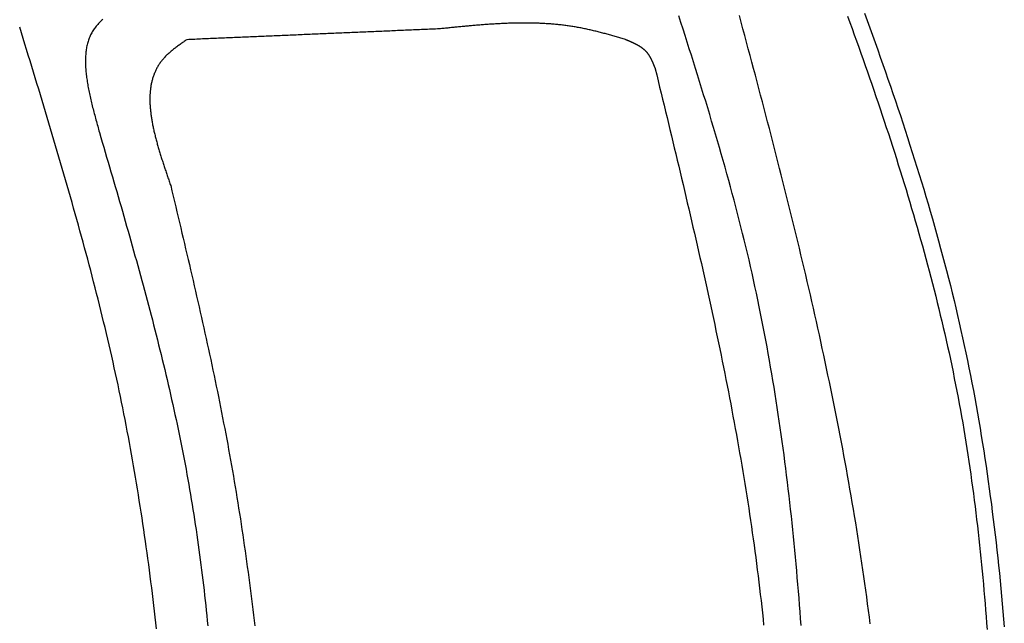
# Model space of a CAD drawing. Extents: x 715 to 7297, y 267 to 3409.
# Tile 52 of 70: x 5251 to 5798, y 1968 to 2303. Entities that reach past the tile are written whole.
import ezdxf

# ---------------------------------------------------------------- set-up
doc = ezdxf.new("R2010")
doc.units = 0
doc.layers.add('CAR', color=10, linetype='CONTINUOUS')

msp = doc.modelspace()

# ---------------------------------------------------------------- linework, layer by layer
at = {"layer": 'CAR'}
for points in [[(5685.26, 1966.88, 0), (5684.98, 1970.69, 0), (5684.7, 1974.5, 0), (5684.41, 1978.3, 0), (5684.11, 1982.11, 0), (5683.8, 1985.91, 0), (5683.49, 1989.72, 0), (5683.16, 1993.52, 0), (5682.83, 1997.32, 0), (5682.49, 2001.11, 0), (5682.14, 2004.91, 0), (5681.78, 2008.7, 0), (5681.41, 2012.5, 0), (5681.04, 2016.29, 0), (5680.65, 2020.08, 0), (5680.26, 2023.87, 0), (5679.85, 2027.65, 0), (5679.44, 2031.44, 0), (5679.02, 2035.22, 0), (5678.58, 2039, 0), (5678.14, 2042.78, 0), (5677.69, 2046.55, 0), (5677.22, 2050.33, 0), (5676.75, 2054.1, 0), (5676.27, 2057.87, 0), (5675.77, 2061.64, 0), (5675.27, 2065.41, 0), (5674.75, 2069.18, 0), (5674.22, 2072.94, 0), (5673.69, 2076.7, 0), (5673.14, 2080.46, 0), (5672.58, 2084.21, 0), (5672.01, 2087.97, 0), (5671.42, 2091.72, 0), (5670.83, 2095.47, 0), (5670.22, 2099.22, 0), (5669.6, 2102.97, 0), (5668.97, 2106.71, 0), (5668.33, 2110.45, 0), (5667.68, 2114.19, 0), (5667.01, 2117.93, 0), (5666.33, 2121.66, 0), (5665.64, 2125.39, 0), (5664.93, 2129.12, 0), (5664.22, 2132.85, 0), (5663.49, 2136.58, 0), (5662.74, 2140.3, 0), (5661.99, 2144.02, 0), (5661.22, 2147.74, 0), (5660.43, 2151.45, 0), (5659.63, 2155.16, 0), (5658.82, 2158.87, 0), (5658, 2162.58, 0), (5657.16, 2166.29, 0), (5656.31, 2169.99, 0), (5655.44, 2173.69, 0), (5654.56, 2177.38, 0), (5653.67, 2181.08, 0), (5652.76, 2184.77, 0), (5651.83, 2188.46, 0), (5650.9, 2192.15, 0), (5649.95, 2195.83, 0), (5648.99, 2199.51, 0), (5648.02, 2203.19, 0), (5647.03, 2206.87, 0), (5646.04, 2210.54, 0), (5645.03, 2214.22, 0), (5644.01, 2217.89, 0), (5642.98, 2221.56, 0), (5641.95, 2225.23, 0), (5640.9, 2228.89, 0), (5639.84, 2232.55, 0), (5638.77, 2236.22, 0), (5637.7, 2239.88, 0), (5636.62, 2243.54, 0), (5635.53, 2247.19, 0), (5634.43, 2250.85, 0), (5633.32, 2254.5, 0), (5632.21, 2258.16, 0), (5631.09, 2261.81, 0), (5629.97, 2265.46, 0), (5628.83, 2269.11, 0), (5627.7, 2272.76, 0), (5626.56, 2276.41, 0), (5625.41, 2280.06, 0), (5624.26, 2283.7, 0), (5623.1, 2287.35, 0), (5621.94, 2290.99, 0), (5620.78, 2294.64, 0), (5619.61, 2298.28, 0), (5618.45, 2301.92, 0), (5617.28, 2305.56, 0)], [(5723.71, 1967.72, 0), (5723.24, 1971.48, 0), (5722.76, 1975.24, 0), (5722.27, 1979, 0), (5721.76, 1982.76, 0), (5721.25, 1986.51, 0), (5720.73, 1990.26, 0), (5720.2, 1994.02, 0), (5719.66, 1997.77, 0), (5719.11, 2001.52, 0), (5718.55, 2005.26, 0), (5717.98, 2009.01, 0), (5717.4, 2012.76, 0), (5716.81, 2016.5, 0), (5716.22, 2020.24, 0), (5715.61, 2023.99, 0), (5715, 2027.73, 0), (5714.37, 2031.47, 0), (5713.74, 2035.2, 0), (5713.1, 2038.94, 0), (5712.45, 2042.68, 0), (5711.79, 2046.41, 0), (5711.13, 2050.14, 0), (5710.45, 2053.88, 0), (5709.77, 2057.61, 0), (5709.08, 2061.34, 0), (5708.39, 2065.07, 0), (5707.68, 2068.8, 0), (5706.97, 2072.52, 0), (5706.25, 2076.25, 0), (5705.52, 2079.97, 0), (5704.78, 2083.7, 0), (5704.04, 2087.42, 0), (5703.29, 2091.14, 0), (5702.54, 2094.86, 0), (5701.77, 2098.58, 0), (5701, 2102.3, 0), (5700.22, 2106.02, 0), (5699.44, 2109.74, 0), (5698.65, 2113.45, 0), (5697.85, 2117.17, 0), (5697.05, 2120.88, 0), (5696.24, 2124.6, 0), (5695.42, 2128.31, 0), (5694.6, 2132.02, 0), (5693.77, 2135.73, 0), (5692.94, 2139.44, 0), (5692.1, 2143.15, 0), (5691.25, 2146.86, 0), (5690.4, 2150.57, 0), (5689.55, 2154.28, 0), (5688.69, 2157.98, 0), (5687.82, 2161.69, 0), (5686.95, 2165.39, 0), (5686.07, 2169.1, 0), (5685.19, 2172.8, 0), (5684.3, 2176.5, 0), (5683.41, 2180.21, 0), (5682.51, 2183.91, 0), (5681.61, 2187.61, 0), (5680.7, 2191.31, 0), (5679.79, 2195.01, 0), (5678.88, 2198.71, 0), (5677.96, 2202.41, 0), (5677.04, 2206.1, 0), (5676.11, 2209.8, 0), (5675.18, 2213.5, 0), (5674.25, 2217.2, 0), (5673.31, 2220.89, 0), (5672.37, 2224.59, 0), (5671.42, 2228.28, 0), (5670.47, 2231.98, 0), (5669.52, 2235.67, 0), (5668.57, 2239.36, 0), (5667.61, 2243.06, 0), (5666.65, 2246.75, 0), (5665.68, 2250.44, 0), (5664.71, 2254.13, 0), (5663.74, 2257.82, 0), (5662.77, 2261.52, 0), (5661.8, 2265.21, 0), (5660.82, 2268.9, 0), (5659.84, 2272.59, 0), (5658.86, 2276.28, 0), (5657.87, 2279.97, 0), (5656.89, 2283.66, 0), (5655.9, 2287.34, 0), (5654.91, 2291.03, 0), (5653.92, 2294.72, 0), (5652.93, 2298.41, 0), (5651.93, 2302.1, 0), (5650.94, 2305.79, 0)], [(5711.13, 2305.43, 0), (5712.37, 2302, 0), (5713.61, 2298.58, 0), (5714.84, 2295.15, 0), (5716.07, 2291.72, 0), (5717.29, 2288.29, 0), (5718.51, 2284.86, 0), (5719.72, 2281.43, 0), (5720.93, 2278, 0), (5722.13, 2274.56, 0), (5723.32, 2271.13, 0), (5724.51, 2267.69, 0), (5725.69, 2264.26, 0), (5726.86, 2260.82, 0), (5728.03, 2257.38, 0), (5729.19, 2253.94, 0), (5730.35, 2250.49, 0), (5731.5, 2247.05, 0), (5732.64, 2243.6, 0), (5733.77, 2240.16, 0), (5734.89, 2236.71, 0), (5736.01, 2233.26, 0), (5737.12, 2229.81, 0), (5738.22, 2226.35, 0), (5739.32, 2222.9, 0), (5740.4, 2219.44, 0), (5741.48, 2215.98, 0), (5742.54, 2212.52, 0), (5743.6, 2209.06, 0), (5744.65, 2205.6, 0), (5745.69, 2202.13, 0), (5746.72, 2198.66, 0), (5747.75, 2195.19, 0), (5748.76, 2191.72, 0), (5749.76, 2188.25, 0), (5750.75, 2184.77, 0), (5751.73, 2181.29, 0), (5752.71, 2177.82, 0), (5753.67, 2174.33, 0), (5754.62, 2170.85, 0), (5755.56, 2167.36, 0), (5756.49, 2163.88, 0), (5757.41, 2160.38, 0), (5758.31, 2156.89, 0), (5759.21, 2153.4, 0), (5760.09, 2149.9, 0), (5760.96, 2146.4, 0), (5761.82, 2142.9, 0), (5762.67, 2139.39, 0), (5763.51, 2135.89, 0), (5764.33, 2132.38, 0), (5765.14, 2128.87, 0), (5765.94, 2125.35, 0), (5766.73, 2121.83, 0), (5767.5, 2118.31, 0), (5768.26, 2114.79, 0), (5769.01, 2111.27, 0), (5769.74, 2107.74, 0), (5770.46, 2104.21, 0), (5771.16, 2100.68, 0), (5771.85, 2097.14, 0), (5772.53, 2093.6, 0), (5773.2, 2090.06, 0), (5773.84, 2086.51, 0), (5774.48, 2082.97, 0), (5775.1, 2079.42, 0), (5775.71, 2075.86, 0), (5776.3, 2072.31, 0), (5776.88, 2068.75, 0), (5777.44, 2065.19, 0), (5778, 2061.62, 0), (5778.54, 2058.06, 0), (5779.06, 2054.49, 0), (5779.58, 2050.92, 0), (5780.08, 2047.34, 0), (5780.57, 2043.77, 0), (5781.05, 2040.19, 0), (5781.51, 2036.61, 0), (5781.97, 2033.02, 0), (5782.41, 2029.44, 0), (5782.85, 2025.85, 0), (5783.27, 2022.26, 0), (5783.68, 2018.67, 0), (5784.08, 2015.08, 0), (5784.47, 2011.48, 0), (5784.85, 2007.88, 0), (5785.22, 2004.28, 0), (5785.58, 2000.68, 0), (5785.93, 1997.08, 0), (5786.27, 1993.47, 0), (5786.6, 1989.87, 0), (5786.93, 1986.26, 0), (5787.24, 1982.65, 0), (5787.55, 1979.04, 0), (5787.85, 1975.43, 0), (5788.14, 1971.81, 0), (5788.42, 1968.2, 0), (5788.69, 1964.58, 0)], [(5720.59, 2307.04, 0), (5722.06, 2302.99, 0), (5723.52, 2298.94, 0), (5724.98, 2294.88, 0), (5726.43, 2290.83, 0), (5727.87, 2286.77, 0), (5729.3, 2282.71, 0), (5730.72, 2278.65, 0), (5732.14, 2274.59, 0), (5733.55, 2270.53, 0), (5734.95, 2266.46, 0), (5736.34, 2262.39, 0), (5737.72, 2258.32, 0), (5739.09, 2254.25, 0), (5740.45, 2250.18, 0), (5741.8, 2246.1, 0), (5743.14, 2242.02, 0), (5744.46, 2237.94, 0), (5745.78, 2233.86, 0), (5747.09, 2229.78, 0), (5748.38, 2225.69, 0), (5749.66, 2221.6, 0), (5750.93, 2217.51, 0), (5752.18, 2213.41, 0), (5753.42, 2209.32, 0), (5754.65, 2205.22, 0), (5755.87, 2201.11, 0), (5757.07, 2197.01, 0), (5758.26, 2192.9, 0), (5759.43, 2188.79, 0), (5760.59, 2184.67, 0), (5761.73, 2180.55, 0), (5762.86, 2176.43, 0), (5763.97, 2172.31, 0), (5765.07, 2168.18, 0), (5766.15, 2164.05, 0), (5767.21, 2159.92, 0), (5768.26, 2155.78, 0), (5769.29, 2151.64, 0), (5770.3, 2147.5, 0), (5771.29, 2143.35, 0), (5772.27, 2139.2, 0), (5773.22, 2135.04, 0), (5774.16, 2130.88, 0), (5775.08, 2126.72, 0), (5775.99, 2122.55, 0), (5776.87, 2118.38, 0), (5777.74, 2114.21, 0), (5778.59, 2110.03, 0), (5779.42, 2105.85, 0), (5780.23, 2101.67, 0), (5781.03, 2097.48, 0), (5781.8, 2093.29, 0), (5782.57, 2089.09, 0), (5783.31, 2084.9, 0), (5784.04, 2080.69, 0), (5784.75, 2076.49, 0), (5785.45, 2072.28, 0), (5786.13, 2068.07, 0), (5786.8, 2063.86, 0), (5787.45, 2059.64, 0), (5788.08, 2055.42, 0), (5788.7, 2051.19, 0), (5789.31, 2046.97, 0), (5789.9, 2042.74, 0), (5790.48, 2038.51, 0), (5791.04, 2034.27, 0), (5791.58, 2030.03, 0), (5792.12, 2025.79, 0), (5792.64, 2021.55, 0), (5793.15, 2017.3, 0), (5793.64, 2013.05, 0), (5794.12, 2008.8, 0), (5794.59, 2004.55, 0), (5795.04, 2000.29, 0), (5795.49, 1996.03, 0), (5795.92, 1991.77, 0), (5796.33, 1987.5, 0), (5796.74, 1983.24, 0), (5797.13, 1978.97, 0), (5797.52, 1974.69, 0), (5797.89, 1970.42, 0), (5798.25, 1966.14, 0)], [(5326.95, 1965.08, 0), (5326.58, 1968.34, 0), (5326.2, 1971.59, 0), (5325.81, 1974.84, 0), (5325.42, 1978.08, 0), (5325.03, 1981.33, 0), (5324.62, 1984.58, 0), (5324.21, 1987.82, 0), (5323.8, 1991.07, 0), (5323.38, 1994.31, 0), (5322.95, 1997.55, 0), (5322.52, 2000.79, 0), (5322.08, 2004.03, 0), (5321.63, 2007.27, 0), (5321.18, 2010.5, 0), (5320.72, 2013.74, 0), (5320.26, 2016.97, 0), (5319.79, 2020.21, 0), (5319.31, 2023.44, 0), (5318.82, 2026.67, 0), (5318.33, 2029.9, 0), (5317.83, 2033.12, 0), (5317.32, 2036.35, 0), (5316.8, 2039.57, 0), (5316.28, 2042.8, 0), (5315.75, 2046.02, 0), (5315.21, 2049.24, 0), (5314.66, 2052.46, 0), (5314.11, 2055.67, 0), (5313.55, 2058.89, 0), (5312.98, 2062.1, 0), (5312.4, 2065.31, 0), (5311.81, 2068.52, 0), (5311.22, 2071.73, 0), (5310.61, 2074.94, 0), (5310, 2078.15, 0), (5309.38, 2081.35, 0), (5308.75, 2084.55, 0), (5308.11, 2087.75, 0), (5307.46, 2090.95, 0), (5306.8, 2094.15, 0), (5306.14, 2097.34, 0), (5305.46, 2100.54, 0), (5304.78, 2103.73, 0), (5304.09, 2106.92, 0), (5303.39, 2110.11, 0), (5302.68, 2113.29, 0), (5301.96, 2116.48, 0), (5301.23, 2119.66, 0), (5300.5, 2122.85, 0), (5299.75, 2126.03, 0), (5299, 2129.2, 0), (5298.24, 2132.38, 0), (5297.48, 2135.56, 0), (5296.7, 2138.73, 0), (5295.92, 2141.91, 0), (5295.14, 2145.08, 0), (5294.34, 2148.25, 0), (5293.54, 2151.42, 0), (5292.73, 2154.59, 0), (5291.92, 2157.75, 0), (5291.1, 2160.92, 0), (5290.27, 2164.08, 0), (5289.44, 2167.24, 0), (5288.6, 2170.41, 0), (5287.75, 2173.57, 0), (5286.9, 2176.73, 0), (5286.05, 2179.89, 0), (5285.18, 2183.04, 0), (5284.32, 2186.2, 0), (5283.44, 2189.36, 0), (5282.57, 2192.51, 0), (5281.68, 2195.66, 0), (5280.8, 2198.82, 0), (5279.91, 2201.97, 0), (5279.01, 2205.12, 0), (5278.11, 2208.27, 0), (5277.21, 2211.42, 0), (5276.3, 2214.57, 0), (5275.39, 2217.71, 0), (5274.47, 2220.86, 0), (5273.55, 2224.01, 0), (5272.63, 2227.15, 0), (5271.71, 2230.3, 0), (5270.78, 2233.44, 0), (5269.84, 2236.59, 0), (5268.91, 2239.73, 0), (5267.97, 2242.87, 0), (5267.03, 2246.02, 0), (5266.09, 2249.16, 0), (5265.15, 2252.3, 0), (5264.2, 2255.44, 0), (5263.25, 2258.58, 0), (5262.3, 2261.72, 0), (5261.35, 2264.86, 0), (5260.39, 2268, 0), (5259.44, 2271.14, 0), (5258.48, 2274.28, 0), (5257.52, 2277.42, 0), (5256.56, 2280.56, 0), (5255.6, 2283.7, 0), (5254.64, 2286.84, 0), (5253.68, 2289.97, 0), (5252.72, 2293.11, 0), (5251.76, 2296.25, 0), (5250.8, 2299.39, 0)], [(5296.97, 2303.61, 0), (5296.47, 2303.17, 0), (5295.98, 2302.72, 0), (5295.51, 2302.26, 0), (5295.04, 2301.79, 0), (5294.6, 2301.32, 0), (5294.16, 2300.84, 0), (5293.73, 2300.35, 0), (5293.32, 2299.86, 0), (5292.93, 2299.36, 0), (5292.54, 2298.84, 0), (5292.17, 2298.33, 0), (5291.81, 2297.8, 0), (5291.47, 2297.27, 0), (5291.14, 2296.72, 0), (5290.83, 2296.17, 0), (5290.53, 2295.61, 0), (5290.24, 2295.05, 0), (5289.97, 2294.47, 0), (5289.71, 2293.89, 0), (5289.47, 2293.29, 0), (5289.24, 2292.69, 0), (5289.03, 2292.08, 0), (5288.83, 2291.46, 0), (5288.64, 2290.84, 0), (5288.47, 2290.21, 0), (5288.31, 2289.56, 0), (5288.17, 2288.92, 0), (5288.03, 2288.26, 0), (5287.91, 2287.6, 0), (5287.8, 2286.93, 0), (5287.71, 2286.25, 0), (5287.62, 2285.56, 0), (5287.55, 2284.87, 0), (5287.49, 2284.17, 0), (5287.44, 2283.47, 0), (5287.4, 2282.76, 0), (5287.37, 2282.04, 0), (5287.35, 2281.31, 0), (5287.35, 2280.58, 0), (5287.35, 2279.85, 0), (5287.36, 2279.11, 0), (5287.39, 2278.36, 0), (5287.42, 2277.61, 0), (5287.46, 2276.85, 0), (5287.51, 2276.08, 0), (5287.57, 2275.32, 0), (5287.64, 2274.54, 0), (5287.72, 2273.76, 0), (5287.81, 2272.98, 0), (5287.9, 2272.19, 0), (5288, 2271.4, 0), (5288.11, 2270.6, 0), (5288.23, 2269.8, 0), (5288.35, 2268.99, 0), (5288.49, 2268.18, 0), (5288.62, 2267.36, 0), (5288.77, 2266.55, 0), (5288.92, 2265.72, 0), (5289.08, 2264.9, 0), (5289.24, 2264.07, 0), (5289.41, 2263.24, 0), (5289.59, 2262.4, 0), (5289.77, 2261.56, 0), (5289.95, 2260.72, 0), (5290.14, 2259.88, 0), (5290.34, 2259.03, 0), (5290.54, 2258.18, 0), (5290.74, 2257.33, 0), (5290.95, 2256.47, 0), (5291.16, 2255.61, 0), (5291.37, 2254.76, 0), (5291.59, 2253.89, 0), (5291.81, 2253.03, 0), (5292.04, 2252.17, 0), (5292.27, 2251.3, 0), (5292.5, 2250.43, 0), (5292.73, 2249.56, 0), (5292.96, 2248.69, 0), (5293.2, 2247.82, 0), (5293.44, 2246.95, 0), (5293.68, 2246.08, 0), (5293.92, 2245.2, 0), (5294.16, 2244.33, 0), (5294.4, 2243.45, 0), (5294.65, 2242.58, 0), (5294.89, 2241.7, 0), (5295.14, 2240.82, 0)], [(5587.65, 2292.51, 0), (5587.02, 2292.69, 0), (5586.38, 2292.87, 0), (5585.75, 2293.06, 0), (5585.12, 2293.24, 0), (5584.49, 2293.42, 0), (5583.85, 2293.6, 0), (5583.22, 2293.79, 0), (5582.58, 2293.97, 0), (5581.95, 2294.15, 0), (5581.32, 2294.33, 0), (5580.68, 2294.51, 0), (5580.05, 2294.68, 0), (5579.42, 2294.86, 0), (5578.78, 2295.04, 0), (5578.15, 2295.21, 0), (5577.51, 2295.39, 0), (5576.88, 2295.56, 0), (5576.25, 2295.73, 0), (5575.61, 2295.9, 0), (5574.98, 2296.07, 0), (5574.34, 2296.23, 0), (5573.71, 2296.4, 0), (5573.07, 2296.56, 0), (5572.43, 2296.72, 0), (5571.8, 2296.88, 0), (5571.16, 2297.04, 0), (5570.53, 2297.2, 0), (5569.89, 2297.35, 0), (5569.25, 2297.5, 0), (5568.61, 2297.65, 0), (5567.98, 2297.8, 0), (5567.34, 2297.94, 0), (5566.7, 2298.08, 0), (5566.06, 2298.22, 0), (5565.42, 2298.36, 0), (5564.78, 2298.49, 0), (5564.14, 2298.63, 0), (5563.51, 2298.75, 0), (5562.87, 2298.88, 0), (5562.22, 2299, 0), (5561.58, 2299.12, 0), (5560.94, 2299.24, 0), (5560.3, 2299.35, 0), (5559.66, 2299.46, 0), (5559.02, 2299.57, 0), (5558.37, 2299.67, 0), (5557.73, 2299.77, 0), (5557.09, 2299.87, 0), (5556.44, 2299.96, 0), (5555.8, 2300.05, 0), (5555.15, 2300.14, 0), (5554.51, 2300.23, 0), (5553.86, 2300.31, 0), (5553.22, 2300.39, 0), (5552.57, 2300.47, 0), (5551.93, 2300.54, 0), (5551.28, 2300.62, 0), (5550.63, 2300.68, 0), (5549.99, 2300.75, 0), (5549.34, 2300.82, 0), (5548.69, 2300.88, 0), (5548.04, 2300.93, 0), (5547.39, 2300.99, 0), (5546.74, 2301.04, 0), (5546.1, 2301.1, 0), (5545.45, 2301.14, 0), (5544.8, 2301.19, 0), (5544.15, 2301.23, 0), (5543.5, 2301.27, 0), (5542.85, 2301.31, 0), (5542.19, 2301.35, 0), (5541.54, 2301.38, 0), (5540.89, 2301.41, 0), (5540.24, 2301.44, 0), (5539.59, 2301.47, 0), (5538.94, 2301.5, 0), (5538.28, 2301.52, 0), (5537.63, 2301.54, 0), (5536.98, 2301.56, 0), (5536.32, 2301.57, 0), (5535.67, 2301.59, 0), (5535.02, 2301.6, 0), (5534.36, 2301.61, 0), (5533.71, 2301.62, 0), (5533.05, 2301.62, 0), (5532.4, 2301.63, 0), (5531.74, 2301.63, 0), (5531.09, 2301.63, 0), (5530.43, 2301.63, 0), (5529.78, 2301.62, 0), (5529.12, 2301.62, 0), (5528.46, 2301.61, 0), (5527.81, 2301.6, 0), (5527.15, 2301.59, 0), (5526.49, 2301.58, 0), (5525.84, 2301.56, 0), (5525.18, 2301.55, 0), (5524.52, 2301.53, 0), (5523.87, 2301.51, 0), (5523.21, 2301.49, 0), (5522.55, 2301.47, 0), (5521.89, 2301.44, 0), (5521.23, 2301.42, 0), (5520.57, 2301.39, 0), (5519.92, 2301.36, 0), (5519.26, 2301.33, 0), (5518.6, 2301.3, 0), (5517.94, 2301.27, 0), (5517.28, 2301.23, 0), (5516.62, 2301.2, 0), (5515.96, 2301.16, 0), (5515.3, 2301.12, 0), (5514.64, 2301.08, 0), (5513.98, 2301.04, 0), (5513.32, 2301, 0), (5512.66, 2300.96, 0), (5512, 2300.91, 0), (5511.34, 2300.87, 0), (5510.68, 2300.82, 0), (5510.02, 2300.77, 0), (5509.35, 2300.73, 0), (5508.69, 2300.68, 0), (5508.03, 2300.63, 0), (5507.37, 2300.57, 0), (5506.71, 2300.52, 0), (5506.05, 2300.47, 0), (5505.39, 2300.41, 0), (5504.72, 2300.36, 0), (5504.06, 2300.3, 0), (5503.4, 2300.25, 0), (5502.74, 2300.19, 0), (5502.07, 2300.13, 0), (5501.41, 2300.07, 0), (5500.75, 2300.01, 0), (5500.09, 2299.95, 0), (5499.42, 2299.89, 0), (5498.76, 2299.83, 0), (5498.1, 2299.77, 0), (5497.44, 2299.71, 0), (5496.77, 2299.64, 0), (5496.11, 2299.58, 0), (5495.45, 2299.52, 0), (5494.78, 2299.45, 0), (5494.12, 2299.39, 0), (5493.46, 2299.32, 0), (5492.79, 2299.26, 0), (5492.13, 2299.19, 0), (5491.47, 2299.12, 0), (5490.8, 2299.06, 0), (5490.14, 2298.99, 0), (5489.48, 2298.92, 0), (5488.81, 2298.86, 0), (5488.15, 2298.79, 0), (5487.49, 2298.72, 0), (5486.82, 2298.65, 0), (5486.16, 2298.58, 0), (5485.5, 2298.52, 0), (5484.83, 2298.45, 0), (5484.17, 2298.38, 0)], [(5484.17, 2298.38, 0), (5483.06, 2298.33, 0), (5481.96, 2298.29, 0), (5480.85, 2298.24, 0), (5479.74, 2298.19, 0), (5478.64, 2298.14, 0), (5477.53, 2298.1, 0), (5476.43, 2298.05, 0), (5475.32, 2298, 0), (5474.21, 2297.95, 0), (5473.11, 2297.91, 0), (5472, 2297.86, 0), (5470.89, 2297.81, 0), (5469.79, 2297.77, 0), (5468.68, 2297.72, 0), (5467.58, 2297.67, 0), (5466.47, 2297.62, 0), (5465.36, 2297.58, 0), (5464.26, 2297.53, 0), (5463.15, 2297.48, 0), (5462.04, 2297.44, 0), (5460.94, 2297.39, 0), (5459.83, 2297.34, 0), (5458.73, 2297.29, 0), (5457.62, 2297.25, 0), (5456.51, 2297.2, 0), (5455.41, 2297.15, 0), (5454.3, 2297.1, 0), (5453.19, 2297.06, 0), (5452.09, 2297.01, 0), (5450.98, 2296.96, 0), (5449.88, 2296.92, 0), (5448.77, 2296.87, 0), (5447.66, 2296.82, 0), (5446.56, 2296.77, 0), (5445.45, 2296.73, 0), (5444.34, 2296.68, 0), (5443.24, 2296.63, 0), (5442.13, 2296.59, 0), (5441.03, 2296.54, 0), (5439.92, 2296.49, 0), (5438.81, 2296.44, 0), (5437.71, 2296.4, 0), (5436.6, 2296.35, 0), (5435.49, 2296.3, 0), (5434.39, 2296.25, 0), (5433.28, 2296.21, 0), (5432.18, 2296.16, 0), (5431.07, 2296.11, 0), (5429.96, 2296.07, 0), (5428.86, 2296.02, 0), (5427.75, 2295.97, 0), (5426.64, 2295.92, 0), (5425.54, 2295.88, 0), (5424.43, 2295.83, 0), (5423.33, 2295.78, 0), (5422.22, 2295.74, 0), (5421.11, 2295.69, 0), (5420.01, 2295.64, 0), (5418.9, 2295.59, 0), (5417.79, 2295.55, 0), (5416.69, 2295.5, 0), (5415.58, 2295.45, 0), (5414.48, 2295.4, 0), (5413.37, 2295.36, 0), (5412.26, 2295.31, 0), (5411.16, 2295.26, 0), (5410.05, 2295.22, 0), (5408.94, 2295.17, 0), (5407.84, 2295.12, 0), (5406.73, 2295.07, 0), (5405.63, 2295.03, 0), (5404.52, 2294.98, 0), (5403.41, 2294.93, 0), (5402.31, 2294.89, 0), (5401.2, 2294.84, 0), (5400.09, 2294.79, 0), (5398.99, 2294.74, 0), (5397.88, 2294.7, 0), (5396.78, 2294.65, 0), (5395.67, 2294.6, 0), (5394.56, 2294.55, 0), (5393.46, 2294.51, 0), (5392.35, 2294.46, 0), (5391.24, 2294.41, 0), (5390.14, 2294.37, 0), (5389.03, 2294.32, 0), (5387.93, 2294.27, 0), (5386.82, 2294.22, 0), (5385.71, 2294.18, 0), (5384.61, 2294.13, 0), (5383.5, 2294.08, 0), (5382.39, 2294.04, 0), (5381.29, 2293.99, 0), (5380.18, 2293.94, 0), (5379.07, 2293.89, 0), (5377.97, 2293.85, 0), (5376.86, 2293.8, 0), (5375.76, 2293.75, 0), (5374.65, 2293.7, 0), (5373.54, 2293.66, 0), (5372.44, 2293.61, 0), (5371.33, 2293.56, 0), (5370.22, 2293.52, 0), (5369.12, 2293.47, 0), (5368.01, 2293.42, 0), (5366.91, 2293.37, 0), (5365.8, 2293.33, 0), (5364.69, 2293.28, 0), (5363.59, 2293.23, 0), (5362.48, 2293.19, 0), (5361.37, 2293.14, 0), (5360.27, 2293.09, 0), (5359.16, 2293.04, 0), (5358.06, 2293, 0), (5356.95, 2292.95, 0), (5355.84, 2292.9, 0), (5354.74, 2292.85, 0), (5353.63, 2292.81, 0), (5352.52, 2292.76, 0), (5351.42, 2292.71, 0), (5350.31, 2292.67, 0), (5349.21, 2292.62, 0), (5348.1, 2292.57, 0), (5346.99, 2292.52, 0), (5345.89, 2292.48, 0), (5344.78, 2292.43, 0), (5343.67, 2292.38, 0)], [(5343.67, 2292.38, 0), (5343.2, 2292.05, 0), (5342.74, 2291.73, 0), (5342.27, 2291.4, 0), (5341.8, 2291.07, 0), (5341.33, 2290.74, 0), (5340.87, 2290.41, 0), (5340.4, 2290.08, 0), (5339.94, 2289.75, 0), (5339.48, 2289.42, 0), (5339.02, 2289.09, 0), (5338.57, 2288.75, 0), (5338.12, 2288.42, 0), (5337.67, 2288.08, 0), (5337.23, 2287.74, 0), (5336.79, 2287.4, 0), (5336.35, 2287.06, 0), (5335.92, 2286.71, 0), (5335.49, 2286.37, 0), (5335.07, 2286.02, 0), (5334.66, 2285.67, 0), (5334.25, 2285.31, 0), (5333.84, 2284.96, 0), (5333.44, 2284.6, 0), (5333.05, 2284.23, 0), (5332.67, 2283.87, 0), (5332.29, 2283.5, 0), (5331.92, 2283.13, 0), (5331.56, 2282.75, 0), (5331.2, 2282.38, 0), (5330.86, 2281.99, 0), (5330.52, 2281.61, 0), (5330.19, 2281.22, 0), (5329.87, 2280.83, 0), (5329.56, 2280.43, 0), (5329.25, 2280.03, 0), (5328.96, 2279.62, 0), (5328.67, 2279.22, 0), (5328.39, 2278.8, 0), (5328.12, 2278.39, 0), (5327.86, 2277.97, 0), (5327.6, 2277.55, 0), (5327.36, 2277.12, 0), (5327.12, 2276.69, 0), (5326.89, 2276.26, 0), (5326.66, 2275.82, 0), (5326.45, 2275.38, 0), (5326.24, 2274.94, 0), (5326.04, 2274.49, 0), (5325.85, 2274.04, 0), (5325.66, 2273.59, 0), (5325.48, 2273.14, 0), (5325.31, 2272.68, 0), (5325.15, 2272.21, 0), (5324.99, 2271.75, 0), (5324.84, 2271.28, 0), (5324.7, 2270.81, 0), (5324.56, 2270.33, 0), (5324.43, 2269.86, 0), (5324.31, 2269.38, 0), (5324.19, 2268.89, 0), (5324.08, 2268.4, 0), (5323.98, 2267.92, 0), (5323.88, 2267.42, 0), (5323.79, 2266.93, 0), (5323.71, 2266.43, 0), (5323.63, 2265.93, 0), (5323.56, 2265.43, 0), (5323.5, 2264.92, 0), (5323.44, 2264.41, 0), (5323.39, 2263.9, 0), (5323.34, 2263.38, 0), (5323.3, 2262.87, 0), (5323.27, 2262.35, 0), (5323.24, 2261.83, 0), (5323.21, 2261.3, 0), (5323.2, 2260.77, 0), (5323.18, 2260.24, 0), (5323.18, 2259.71, 0), (5323.18, 2259.18, 0), (5323.18, 2258.64, 0), (5323.19, 2258.1, 0), (5323.21, 2257.56, 0), (5323.23, 2257.02, 0), (5323.25, 2256.47, 0), (5323.28, 2255.92, 0), (5323.32, 2255.37, 0), (5323.36, 2254.82, 0), (5323.4, 2254.27, 0), (5323.45, 2253.71, 0), (5323.5, 2253.15, 0), (5323.56, 2252.59, 0), (5323.63, 2252.03, 0), (5323.69, 2251.46, 0), (5323.77, 2250.9, 0), (5323.84, 2250.33, 0), (5323.92, 2249.76, 0), (5324.01, 2249.18, 0), (5324.1, 2248.61, 0), (5324.19, 2248.03, 0), (5324.29, 2247.46, 0), (5324.39, 2246.88, 0), (5324.5, 2246.29, 0), (5324.61, 2245.71, 0), (5324.72, 2245.13, 0), (5324.84, 2244.54, 0), (5324.96, 2243.95, 0), (5325.08, 2243.36, 0), (5325.21, 2242.77, 0), (5325.34, 2242.18, 0), (5325.47, 2241.59, 0), (5325.61, 2240.99, 0), (5325.75, 2240.39, 0), (5325.89, 2239.8, 0), (5326.04, 2239.2, 0), (5326.19, 2238.59, 0), (5326.34, 2237.99, 0), (5326.5, 2237.39, 0), (5326.66, 2236.78, 0), (5326.82, 2236.18, 0), (5326.98, 2235.57, 0), (5327.15, 2234.96, 0), (5327.32, 2234.35, 0), (5327.49, 2233.74, 0), (5327.66, 2233.13, 0), (5327.84, 2232.52, 0), (5328.02, 2231.9, 0), (5328.2, 2231.29, 0), (5328.38, 2230.67, 0), (5328.57, 2230.06, 0), (5328.75, 2229.44, 0), (5328.94, 2228.82, 0), (5329.13, 2228.2, 0), (5329.33, 2227.58, 0), (5329.52, 2226.96, 0), (5329.72, 2226.34, 0), (5329.91, 2225.72, 0), (5330.11, 2225.1, 0), (5330.31, 2224.47, 0), (5330.52, 2223.85, 0), (5330.72, 2223.22, 0), (5330.92, 2222.6, 0), (5331.13, 2221.97, 0), (5331.34, 2221.35, 0), (5331.55, 2220.72, 0), (5331.76, 2220.09, 0), (5331.97, 2219.47, 0), (5332.18, 2218.84, 0), (5332.39, 2218.21, 0), (5332.6, 2217.58, 0), (5332.81, 2216.95, 0), (5333.03, 2216.32, 0), (5333.24, 2215.69, 0), (5333.46, 2215.06, 0), (5333.67, 2214.43, 0), (5333.89, 2213.8, 0), (5334.1, 2213.17, 0), (5334.32, 2212.54, 0), (5334.54, 2211.91, 0), (5334.75, 2211.28, 0)], [(5587.65, 2292.51, 0), (5587.8, 2292.45, 0), (5587.95, 2292.39, 0), (5588.09, 2292.33, 0), (5588.24, 2292.27, 0), (5588.39, 2292.21, 0), (5588.54, 2292.15, 0), (5588.68, 2292.08, 0), (5588.83, 2292.02, 0), (5588.98, 2291.96, 0), (5589.12, 2291.9, 0), (5589.27, 2291.84, 0), (5589.42, 2291.78, 0), (5589.56, 2291.72, 0), (5589.71, 2291.66, 0), (5589.86, 2291.59, 0), (5590, 2291.53, 0), (5590.15, 2291.47, 0), (5590.29, 2291.41, 0), (5590.44, 2291.34, 0), (5590.58, 2291.28, 0), (5590.73, 2291.22, 0), (5590.87, 2291.16, 0), (5591.02, 2291.09, 0), (5591.16, 2291.03, 0), (5591.3, 2290.96, 0), (5591.45, 2290.9, 0), (5591.59, 2290.83, 0), (5591.73, 2290.77, 0), (5591.87, 2290.7, 0), (5592.02, 2290.64, 0), (5592.16, 2290.57, 0), (5592.3, 2290.5, 0), (5592.44, 2290.44, 0), (5592.58, 2290.37, 0), (5592.72, 2290.3, 0), (5592.86, 2290.23, 0), (5593, 2290.16, 0), (5593.13, 2290.09, 0), (5593.27, 2290.03, 0), (5593.41, 2289.95, 0), (5593.55, 2289.88, 0), (5593.68, 2289.81, 0), (5593.82, 2289.74, 0), (5593.95, 2289.67, 0), (5594.09, 2289.6, 0), (5594.22, 2289.52, 0), (5594.35, 2289.45, 0), (5594.49, 2289.37, 0), (5594.62, 2289.3, 0), (5594.75, 2289.22, 0), (5594.88, 2289.15, 0), (5595.01, 2289.07, 0), (5595.14, 2288.99, 0), (5595.27, 2288.91, 0), (5595.4, 2288.83, 0), (5595.53, 2288.75, 0), (5595.65, 2288.67, 0), (5595.78, 2288.59, 0), (5595.9, 2288.51, 0), (5596.03, 2288.43, 0), (5596.15, 2288.34, 0), (5596.27, 2288.26, 0), (5596.39, 2288.17, 0), (5596.52, 2288.09, 0), (5596.64, 2288, 0), (5596.76, 2287.91, 0), (5596.87, 2287.82, 0), (5596.99, 2287.73, 0), (5597.11, 2287.64, 0), (5597.22, 2287.55, 0), (5597.34, 2287.46, 0), (5597.45, 2287.37, 0), (5597.57, 2287.27, 0), (5597.68, 2287.18, 0), (5597.79, 2287.08, 0), (5597.9, 2286.99, 0), (5598.01, 2286.89, 0), (5598.12, 2286.79, 0), (5598.22, 2286.69, 0), (5598.33, 2286.59, 0), (5598.43, 2286.49, 0), (5598.54, 2286.39, 0), (5598.64, 2286.28, 0), (5598.74, 2286.18, 0), (5598.84, 2286.07, 0), (5598.94, 2285.97, 0), (5599.04, 2285.86, 0), (5599.14, 2285.75, 0), (5599.23, 2285.64, 0), (5599.33, 2285.53, 0), (5599.42, 2285.42, 0), (5599.52, 2285.31, 0), (5599.61, 2285.19, 0), (5599.7, 2285.08, 0), (5599.79, 2284.96, 0), (5599.88, 2284.84, 0), (5599.97, 2284.73, 0), (5600.05, 2284.61, 0), (5600.14, 2284.49, 0), (5600.22, 2284.37, 0), (5600.31, 2284.25, 0), (5600.39, 2284.12, 0), (5600.47, 2284, 0), (5600.56, 2283.88, 0), (5600.64, 2283.75, 0), (5600.72, 2283.62, 0), (5600.8, 2283.5, 0), (5600.87, 2283.37, 0), (5600.95, 2283.24, 0), (5601.03, 2283.11, 0), (5601.1, 2282.98, 0), (5601.18, 2282.85, 0), (5601.25, 2282.72, 0), (5601.33, 2282.59, 0), (5601.4, 2282.46, 0), (5601.47, 2282.33, 0), (5601.54, 2282.19, 0), (5601.61, 2282.06, 0), (5601.68, 2281.92, 0), (5601.75, 2281.79, 0), (5601.82, 2281.65, 0), (5601.89, 2281.52, 0), (5601.96, 2281.38, 0), (5602.03, 2281.24, 0), (5602.09, 2281.1, 0), (5602.16, 2280.96, 0), (5602.23, 2280.83, 0), (5602.29, 2280.69, 0), (5602.36, 2280.55, 0), (5602.42, 2280.4, 0), (5602.48, 2280.26, 0), (5602.55, 2280.12, 0), (5602.61, 2279.98, 0), (5602.67, 2279.84, 0), (5602.74, 2279.7, 0), (5602.8, 2279.55, 0), (5602.86, 2279.41, 0), (5602.92, 2279.27, 0), (5602.98, 2279.12, 0), (5603.04, 2278.98, 0), (5603.1, 2278.83, 0), (5603.16, 2278.69, 0), (5603.22, 2278.54, 0), (5603.28, 2278.4, 0), (5603.34, 2278.25, 0), (5603.4, 2278.11, 0), (5603.46, 2277.96, 0), (5603.52, 2277.81, 0), (5603.58, 2277.67, 0), (5603.63, 2277.52, 0), (5603.69, 2277.37, 0), (5603.75, 2277.23, 0), (5603.81, 2277.08, 0), (5603.87, 2276.93, 0), (5603.92, 2276.79, 0), (5603.98, 2276.64, 0), (5604.04, 2276.49, 0), (5604.1, 2276.35, 0), (5604.15, 2276.2, 0)], [(5604.15, 2276.2, 0), (5604.98, 2272.82, 0), (5605.8, 2269.44, 0), (5606.62, 2266.06, 0), (5607.44, 2262.68, 0), (5608.26, 2259.3, 0), (5609.08, 2255.92, 0), (5609.89, 2252.54, 0), (5610.71, 2249.16, 0), (5611.53, 2245.78, 0), (5612.34, 2242.4, 0), (5613.16, 2239.02, 0), (5613.97, 2235.64, 0), (5614.78, 2232.26, 0), (5615.59, 2228.88, 0), (5616.4, 2225.5, 0), (5617.21, 2222.12, 0), (5618.02, 2218.73, 0), (5618.82, 2215.35, 0), (5619.62, 2211.97, 0), (5620.42, 2208.59, 0), (5621.22, 2205.21, 0), (5622.01, 2201.82, 0), (5622.8, 2198.44, 0), (5623.59, 2195.06, 0), (5624.38, 2191.67, 0), (5625.16, 2188.29, 0), (5625.94, 2184.91, 0), (5626.72, 2181.52, 0), (5627.49, 2178.14, 0), (5628.26, 2174.75, 0), (5629.03, 2171.37, 0), (5629.8, 2167.98, 0), (5630.56, 2164.59, 0), (5631.31, 2161.21, 0), (5632.07, 2157.82, 0), (5632.81, 2154.43, 0), (5633.56, 2151.04, 0), (5634.3, 2147.66, 0), (5635.03, 2144.27, 0), (5635.77, 2140.88, 0), (5636.49, 2137.49, 0), (5637.21, 2134.1, 0), (5637.93, 2130.7, 0), (5638.64, 2127.31, 0), (5639.35, 2123.92, 0), (5640.05, 2120.53, 0), (5640.75, 2117.13, 0), (5641.44, 2113.74, 0), (5642.13, 2110.34, 0), (5642.81, 2106.95, 0), (5643.48, 2103.55, 0), (5644.15, 2100.16, 0), (5644.81, 2096.76, 0), (5645.47, 2093.36, 0), (5646.12, 2089.96, 0), (5646.77, 2086.56, 0), (5647.4, 2083.16, 0), (5648.03, 2079.76, 0), (5648.66, 2076.36, 0), (5649.28, 2072.96, 0), (5649.89, 2069.55, 0), (5650.49, 2066.15, 0), (5651.09, 2062.74, 0), (5651.68, 2059.34, 0), (5652.26, 2055.93, 0), (5652.83, 2052.52, 0), (5653.4, 2049.11, 0), (5653.96, 2045.71, 0), (5654.51, 2042.3, 0), (5655.06, 2038.88, 0), (5655.59, 2035.47, 0), (5656.12, 2032.06, 0), (5656.64, 2028.65, 0), (5657.15, 2025.23, 0), (5657.65, 2021.82, 0), (5658.15, 2018.4, 0), (5658.63, 2014.98, 0), (5659.11, 2011.56, 0), (5659.57, 2008.14, 0), (5660.03, 2004.72, 0), (5660.48, 2001.3, 0), (5660.92, 1997.88, 0), (5661.35, 1994.46, 0), (5661.77, 1991.03, 0), (5662.18, 1987.6, 0), (5662.59, 1984.18, 0), (5662.98, 1980.75, 0), (5663.36, 1977.32, 0), (5663.73, 1973.89, 0), (5664.09, 1970.46, 0), (5664.44, 1967.03, 0)], [(5295.14, 2240.82, 0), (5295.94, 2238.09, 0), (5296.74, 2235.35, 0), (5297.55, 2232.61, 0), (5298.35, 2229.88, 0), (5299.15, 2227.14, 0), (5299.96, 2224.4, 0), (5300.76, 2221.67, 0), (5301.56, 2218.93, 0), (5302.36, 2216.19, 0), (5303.16, 2213.45, 0), (5303.95, 2210.72, 0), (5304.75, 2207.98, 0), (5305.54, 2205.24, 0), (5306.34, 2202.5, 0), (5307.13, 2199.76, 0), (5307.92, 2197.02, 0), (5308.7, 2194.29, 0), (5309.49, 2191.55, 0), (5310.27, 2188.81, 0), (5311.05, 2186.06, 0), (5311.83, 2183.32, 0), (5312.6, 2180.58, 0), (5313.38, 2177.84, 0), (5314.15, 2175.1, 0), (5314.91, 2172.36, 0), (5315.68, 2169.61, 0), (5316.44, 2166.87, 0), (5317.19, 2164.12, 0), (5317.95, 2161.38, 0), (5318.7, 2158.63, 0), (5319.44, 2155.89, 0), (5320.19, 2153.14, 0), (5320.92, 2150.39, 0), (5321.66, 2147.65, 0), (5322.39, 2144.9, 0), (5323.11, 2142.15, 0), (5323.83, 2139.4, 0), (5324.55, 2136.65, 0), (5325.26, 2133.89, 0), (5325.97, 2131.14, 0), (5326.67, 2128.39, 0), (5327.37, 2125.63, 0), (5328.06, 2122.88, 0), (5328.75, 2120.12, 0), (5329.43, 2117.37, 0), (5330.1, 2114.61, 0), (5330.77, 2111.85, 0), (5331.44, 2109.09, 0), (5332.09, 2106.33, 0), (5332.75, 2103.57, 0), (5333.39, 2100.8, 0), (5334.03, 2098.04, 0), (5334.66, 2095.28, 0), (5335.29, 2092.51, 0), (5335.91, 2089.74, 0), (5336.52, 2086.97, 0), (5337.13, 2084.2, 0), (5337.72, 2081.43, 0), (5338.32, 2078.66, 0), (5338.9, 2075.89, 0), (5339.48, 2073.12, 0), (5340.04, 2070.34, 0), (5340.6, 2067.56, 0), (5341.16, 2064.78, 0), (5341.7, 2062.01, 0), (5342.24, 2059.22, 0), (5342.77, 2056.44, 0), (5343.29, 2053.66, 0), (5343.8, 2050.87, 0), (5344.31, 2048.09, 0), (5344.8, 2045.3, 0), (5345.29, 2042.51, 0), (5345.76, 2039.72, 0), (5346.23, 2036.93, 0), (5346.69, 2034.14, 0), (5347.14, 2031.34, 0), (5347.59, 2028.54, 0), (5348.02, 2025.75, 0), (5348.45, 2022.95, 0), (5348.86, 2020.15, 0), (5349.27, 2017.35, 0), (5349.68, 2014.54, 0), (5350.07, 2011.74, 0), (5350.46, 2008.93, 0), (5350.83, 2006.13, 0), (5351.21, 2003.32, 0), (5351.57, 2000.51, 0), (5351.93, 1997.7, 0), (5352.28, 1994.89, 0), (5352.62, 1992.07, 0), (5352.95, 1989.26, 0), (5353.28, 1986.44, 0), (5353.6, 1983.63, 0), (5353.92, 1980.81, 0), (5354.22, 1977.99, 0), (5354.53, 1975.17, 0), (5354.82, 1972.35, 0), (5355.11, 1969.53, 0), (5355.39, 1966.71, 0)], [(5334.75, 2211.28, 0), (5335.45, 2208.36, 0), (5336.15, 2205.43, 0), (5336.84, 2202.51, 0), (5337.54, 2199.58, 0), (5338.23, 2196.66, 0), (5338.93, 2193.73, 0), (5339.62, 2190.8, 0), (5340.31, 2187.88, 0), (5341.01, 2184.95, 0), (5341.7, 2182.02, 0), (5342.39, 2179.1, 0), (5343.08, 2176.17, 0), (5343.76, 2173.24, 0), (5344.45, 2170.32, 0), (5345.13, 2167.39, 0), (5345.81, 2164.46, 0), (5346.49, 2161.53, 0), (5347.17, 2158.6, 0), (5347.85, 2155.67, 0), (5348.52, 2152.74, 0), (5349.19, 2149.82, 0), (5349.86, 2146.89, 0), (5350.52, 2143.95, 0), (5351.18, 2141.02, 0), (5351.84, 2138.09, 0), (5352.5, 2135.16, 0), (5353.15, 2132.23, 0), (5353.8, 2129.3, 0), (5354.45, 2126.36, 0), (5355.09, 2123.43, 0), (5355.73, 2120.49, 0), (5356.36, 2117.56, 0), (5357, 2114.62, 0), (5357.62, 2111.69, 0), (5358.25, 2108.75, 0), (5358.86, 2105.81, 0), (5359.48, 2102.87, 0), (5360.09, 2099.93, 0), (5360.69, 2096.99, 0), (5361.29, 2094.05, 0), (5361.89, 2091.11, 0), (5362.47, 2088.17, 0), (5363.06, 2085.23, 0), (5363.64, 2082.28, 0), (5364.21, 2079.34, 0), (5364.78, 2076.39, 0), (5365.34, 2073.45, 0), (5365.9, 2070.5, 0), (5366.45, 2067.55, 0), (5366.99, 2064.6, 0), (5367.53, 2061.65, 0), (5368.06, 2058.7, 0), (5368.59, 2055.75, 0), (5369.11, 2052.8, 0), (5369.62, 2049.84, 0), (5370.12, 2046.89, 0), (5370.62, 2043.93, 0), (5371.11, 2040.97, 0), (5371.6, 2038.01, 0), (5372.08, 2035.06, 0), (5372.55, 2032.1, 0), (5373.02, 2029.13, 0), (5373.48, 2026.17, 0), (5373.93, 2023.21, 0), (5374.38, 2020.25, 0), (5374.82, 2017.28, 0), (5375.26, 2014.31, 0), (5375.68, 2011.35, 0), (5376.11, 2008.38, 0), (5376.53, 2005.41, 0), (5376.94, 2002.44, 0), (5377.34, 1999.47, 0), (5377.75, 1996.5, 0), (5378.14, 1993.53, 0), (5378.53, 1990.56, 0), (5378.91, 1987.58, 0), (5379.29, 1984.61, 0), (5379.67, 1981.63, 0), (5380.03, 1978.66, 0), (5380.4, 1975.68, 0), (5380.76, 1972.7, 0), (5381.11, 1969.72, 0), (5381.46, 1966.74, 0)]]:
    msp.add_polyline3d(points, dxfattribs=at)

doc.saveas('drawing.dxf')
